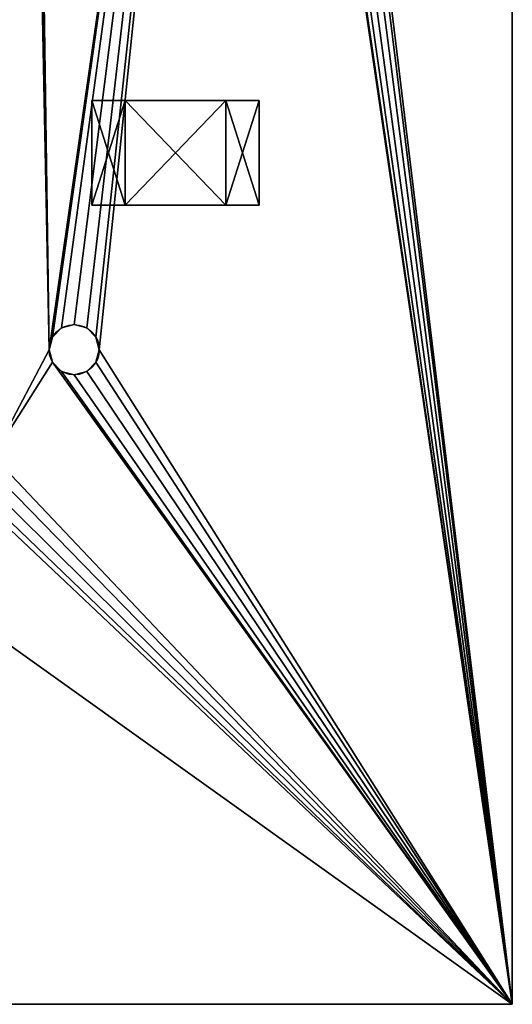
# Model space of a CAD drawing. Extents: x 0 to 185, y 0 to 44.
# Tile 12 of 23: x 179 to 185, y 0 to 12. Entities that reach past the tile are written whole.
import ezdxf

# ---------------------------------------------------------------- set-up
doc = ezdxf.new("R2010")
doc.units = 0
doc.header["$MEASUREMENT"] = 0
doc.layers.get('0').update_dxf_attribs({"color": 13, "linetype": 'CONTINUOUS'})

# ---------------------------------------------------------------- blocks, each defined once
blk = doc.blocks.new('C0805')
for p, q in [((-0.6, 0.625), (-1, 0.625)), ((-1, 0.625), (-1, 0.625, 0.8)), ((-1, -0.625), (-1, 0.625)), ((-1, 0.625, 0.8), (-0.6, 0.625, 0.8)), ((-1, -0.625, 0.8), (-1, 0.625, 0.8)), ((0.6, 0.625), (-0.6, 0.625)), ((-0.6, 0.625), (-0.6, 0.625, 0.1)), ((-0.6, 0.625, 0.1), (-0.6, 0.625, 0.8)), ((-0.6, -0.625), (-0.6, 0.625)), ((-0.6, -0.625, 0.1), (-0.6, 0.625, 0.1)), ((-0.6, 0.625, 0.8), (0.6, 0.625, 0.8)), ((-0.6, -0.625, 0.8), (-0.6, 0.625, 0.8)), ((0.6, 0.625, 0.8), (0.6, 0.625, 0.1)), ((0.6, -0.625, 0.1), (0.6, 0.625, 0.1)), ((0.6, -0.625), (0.6, 0.625)), ((1, 0.625), (0.6, 0.625)), ((0.6, 0.625, 0.1), (0.6, 0.625)), ((0.6, 0.625, 0.8), (1, 0.625, 0.8)), ((0.6, -0.625, 0.8), (0.6, 0.625, 0.8)), ((1, 0.625, 0.8), (1, 0.625)), ((1, -0.625), (1, 0.625)), ((1, -0.625, 0.8), (1, 0.625, 0.8)), ((-1, -0.625), (-1, -0.625, 0.8)), ((-0.6, -0.625), (-1, -0.625)), ((-1, -0.625, 0.8), (-0.6, -0.625, 0.8)), ((0.6, -0.625), (-0.6, -0.625)), ((-0.6, -0.625, 0.1), (-0.6, -0.625, 0.8)), ((-0.6, -0.625), (-0.6, -0.625, 0.1)), ((-0.6, -0.625, 0.8), (0.6, -0.625, 0.8)), ((1, -0.625), (0.6, -0.625)), ((0.6, -0.625, 0.8), (1, -0.625, 0.8)), ((0.6, -0.625, 0.1), (0.6, -0.625)), ((0.6, -0.625, 0.8), (0.6, -0.625, 0.1)), ((1, -0.625, 0.8), (1, -0.625))]:
    blk.add_line(p, q)
at = {"color": 9}
mesh = blk.add_polyface(dxfattribs=at)
corners = [(-1, 0.625, 0.8), (-0.6, 0.625), (-1, 0.625), (-0.6, 0.625, 0.1), (-0.6, 0.625, 0.8)]
mesh.append_faces([[corners[k] for k in face] for face in [(0, 1, 2), (3, 0, 4)]], dxfattribs={"vtx0": -1, "color": 9})
mesh.append_faces([[corners[k] for k in face] for face in [(1, 0, 3)]], dxfattribs={"vtx0": -1, "vtx1": -1, "color": 9})
mesh = blk.add_polyface(dxfattribs=at)
corners = [(-0.6, 0.625), (-1, -0.625), (-1, 0.625), (-0.6, -0.625)]
mesh.append_faces([[corners[k] for k in face] for face in [(0, 1, 2), (1, 0, 3)]], dxfattribs={"vtx0": -1, "color": 9})
mesh = blk.add_polyface(dxfattribs=at)
corners = [(-1, 0.625, 0.8), (-1, -0.625), (-1, -0.625, 0.8), (-1, 0.625)]
mesh.append_faces([[corners[k] for k in face] for face in [(0, 1, 2), (1, 0, 3)]], dxfattribs={"vtx0": -1, "color": 9})
mesh = blk.add_polyface(dxfattribs=at)
corners = [(-0.6, -0.625, 0.8), (-1, 0.625, 0.8), (-1, -0.625, 0.8), (-0.6, 0.625, 0.8)]
mesh.append_faces([[corners[k] for k in face] for face in [(0, 1, 2), (1, 0, 3)]], dxfattribs={"vtx0": -1, "color": 9})
at = {"color": 43}
mesh = blk.add_polyface(dxfattribs=at)
corners = [(-0.6, 0.625, 0.1), (0.6, 0.625), (-0.6, 0.625), (0.6, 0.625, 0.1), (-0.6, 0.625, 0.8), (0.6, 0.625, 0.8)]
mesh.append_faces([[corners[k] for k in face] for face in [(0, 1, 2), (3, 4, 5)]], dxfattribs={"vtx0": -1, "color": 43})
mesh.append_faces([[corners[k] for k in face] for face in [(1, 0, 3)]], dxfattribs={"vtx0": -1, "vtx1": -1, "color": 43})
mesh.append_faces([[corners[k] for k in face] for face in [(3, 0, 4)]], dxfattribs={"vtx0": -1, "vtx2": -1, "color": 43})
mesh = blk.add_polyface(dxfattribs=at)
corners = [(0.6, 0.625), (-0.6, -0.625), (-0.6, 0.625), (0.6, -0.625)]
mesh.append_faces([[corners[k] for k in face] for face in [(0, 1, 2), (1, 0, 3)]], dxfattribs={"vtx0": -1, "color": 43})
mesh = blk.add_polyface()
corners = [(-0.6, 0.625, 0.1), (-0.6, -0.625, 0.8), (-0.6, -0.625, 0.1), (-0.6, 0.625, 0.8)]
mesh.append_faces([[corners[k] for k in face] for face in [(0, 1, 2), (1, 0, 3)]], dxfattribs={"vtx0": -1})
mesh = blk.add_polyface()
corners = [(-0.6, 0.625), (-0.6, -0.625, 0.1), (-0.6, -0.625), (-0.6, 0.625, 0.1)]
mesh.append_faces([[corners[k] for k in face] for face in [(0, 1, 2), (1, 0, 3)]], dxfattribs={"vtx0": -1})
mesh = blk.add_polyface(dxfattribs=at)
corners = [(0.6, -0.625, 0.8), (-0.6, 0.625, 0.8), (-0.6, -0.625, 0.8), (0.6, 0.625, 0.8)]
mesh.append_faces([[corners[k] for k in face] for face in [(0, 1, 2), (1, 0, 3)]], dxfattribs={"vtx0": -1, "color": 43})
at = {"color": 9}
mesh = blk.add_polyface(dxfattribs=at)
corners = [(0.6, 0.625, 0.1), (1, 0.625), (0.6, 0.625), (1, 0.625, 0.8), (0.6, 0.625, 0.8)]
mesh.append_faces([[corners[k] for k in face] for face in [(0, 1, 2), (3, 0, 4)]], dxfattribs={"vtx0": -1, "color": 9})
mesh.append_faces([[corners[k] for k in face] for face in [(1, 0, 3)]], dxfattribs={"vtx0": -1, "vtx1": -1, "color": 9})
mesh = blk.add_polyface(dxfattribs=at)
corners = [(1, 0.625), (0.6, -0.625), (0.6, 0.625), (1, -0.625)]
mesh.append_faces([[corners[k] for k in face] for face in [(0, 1, 2), (1, 0, 3)]], dxfattribs={"vtx0": -1, "color": 9})
mesh = blk.add_polyface()
corners = [(0.6, 0.625, 0.1), (0.6, -0.625), (0.6, -0.625, 0.1), (0.6, 0.625)]
mesh.append_faces([[corners[k] for k in face] for face in [(0, 1, 2), (1, 0, 3)]], dxfattribs={"vtx0": -1})
mesh = blk.add_polyface()
corners = [(0.6, 0.625, 0.8), (0.6, -0.625, 0.1), (0.6, -0.625, 0.8), (0.6, 0.625, 0.1)]
mesh.append_faces([[corners[k] for k in face] for face in [(0, 1, 2), (1, 0, 3)]], dxfattribs={"vtx0": -1})
mesh = blk.add_polyface(dxfattribs=at)
corners = [(1, -0.625, 0.8), (0.6, 0.625, 0.8), (0.6, -0.625, 0.8), (1, 0.625, 0.8)]
mesh.append_faces([[corners[k] for k in face] for face in [(0, 1, 2), (1, 0, 3)]], dxfattribs={"vtx0": -1, "color": 9})
mesh = blk.add_polyface(dxfattribs=at)
corners = [(1, 0.625), (1, -0.625, 0.8), (1, -0.625), (1, 0.625, 0.8)]
mesh.append_faces([[corners[k] for k in face] for face in [(0, 1, 2), (1, 0, 3)]], dxfattribs={"vtx0": -1, "color": 9})
mesh = blk.add_polyface(dxfattribs=at)
corners = [(-0.6, -0.625, 0.1), (-1, -0.625), (-0.6, -0.625), (-1, -0.625, 0.8), (-0.6, -0.625, 0.8)]
mesh.append_faces([[corners[k] for k in face] for face in [(0, 1, 2), (3, 0, 4)]], dxfattribs={"vtx0": -1, "color": 9})
mesh.append_faces([[corners[k] for k in face] for face in [(1, 0, 3)]], dxfattribs={"vtx0": -1, "vtx1": -1, "color": 9})
at = {"color": 43}
mesh = blk.add_polyface(dxfattribs=at)
corners = [(0.6, -0.625, 0.1), (-0.6, -0.625), (0.6, -0.625), (-0.6, -0.625, 0.1), (-0.6, -0.625, 0.8), (0.6, -0.625, 0.8)]
mesh.append_faces([[corners[k] for k in face] for face in [(0, 1, 2), (4, 0, 5)]], dxfattribs={"vtx0": -1, "color": 43})
mesh.append_faces([[corners[k] for k in face] for face in [(1, 0, 3), (3, 0, 4)]], dxfattribs={"vtx0": -1, "vtx1": -1, "color": 43})
at = {"color": 9}
mesh = blk.add_polyface(dxfattribs=at)
corners = [(1, -0.625, 0.8), (0.6, -0.625), (1, -0.625), (0.6, -0.625, 0.1), (0.6, -0.625, 0.8)]
mesh.append_faces([[corners[k] for k in face] for face in [(0, 1, 2), (3, 0, 4)]], dxfattribs={"vtx0": -1, "color": 9})
mesh.append_faces([[corners[k] for k in face] for face in [(1, 0, 3)]], dxfattribs={"vtx0": -1, "vtx1": -1, "color": 9})

msp = doc.modelspace()

# ---------------------------------------------------------------- linework, layer by layer
for p, q in [((185, 0, 0.8), (185, 43.5, 0.8)), ((185, 0, -0.8), (185, 43.5, -0.8)), ((179.77, 8.11, 0.8), (179.77, 8.11, -0.8)), ((179.62, 8.07, 0.8), (179.62, 8.07, -0.8)), ((179.92, 8.07, 0.8), (179.92, 8.07, -0.8)), ((179.51, 7.96, 0.8), (179.51, 7.96, -0.8)), ((180.03, 7.96, 0.8), (180.03, 7.96, -0.8)), ((179.47, 7.81, 0.8), (179.47, 7.81, -0.8)), ((180.07, 7.81, 0.8), (180.07, 7.81, -0.8)), ((179.51, 7.66, 0.8), (179.51, 7.66, -0.8)), ((180.03, 7.66, 0.8), (180.03, 7.66, -0.8)), ((179.62, 7.55, 0.8), (179.62, 7.55, -0.8)), ((179.92, 7.55, 0.8), (179.92, 7.55, -0.8)), ((179.77, 7.51, 0.8), (179.77, 7.51, -0.8)), ((167.5, 0, 0.8), (185, 0, 0.8)), ((167.5, 0, -0.8), (185, 0, -0.8)), ((185, 0, 0.8), (185, 0, -0.8))]:
    msp.add_line(p, q)
for centre in [(179.77, 7.81, 0.8), (179.77, 7.81, -0.8)]:
    msp.add_circle(centre, 0.3)

# ---------------------------------------------------------------- block references
msp.add_blockref('C0805', (180.98, 10.16, 0.8))

# ---------------------------------------------------------------- meshes
at = {"color": 7}
mesh = msp.add_polyface(dxfattribs=at)
corners = [(168.07, 35.7, 0.8), (176.93, 7.81, 0.8), (175.93, 35.7, 0.8), (164.93, 35.7, 0.8), (161.98, 24.28, 0.8), (162.09, 24.39, 0.8), (162.24, 24.43, 0.8), (162.39, 24.39, 0.8), (162.5, 24.28, 0.8), (162.54, 24.13, 0.8), (166.24, 37.12, 0.8), (164.97, 35.85, 0.8), (165.08, 35.96, 0.8), (165.23, 36, 0.8), (165.38, 35.96, 0.8), (165.49, 35.85, 0.8), (165.53, 35.7, 0.8), (166.2, 36.97, 0.8), (185, 43.5, 0.8), (166.35, 37.23, 0.8), (166.5, 37.27, 0.8), (166.65, 37.23, 0.8), (166.76, 37.12, 0.8), (166.8, 36.97, 0.8), (167.62, 35.96, 0.8), (167.51, 35.85, 0.8), (167.47, 35.7, 0.8), (167.77, 36, 0.8), (167.92, 35.96, 0.8), (175.97, 35.85, 0.8), (167.5, 12.5, 0.8), (164.97, 35.55, 0.8), (165.08, 35.44, 0.8), (165.23, 35.4, 0.8), (165.38, 35.44, 0.8), (165.49, 35.55, 0.8), (166.24, 36.82, 0.8), (166.35, 36.71, 0.8), (166.5, 36.67, 0.8), (166.65, 36.71, 0.8), (166.76, 36.82, 0.8), (167.51, 35.55, 0.8)]
mesh.append_faces([[corners[k] for k in face] for face in [(10, 16, 17), (24, 23, 25), (25, 23, 26), (29, 0, 2), (3, 30, 31), (31, 30, 32), (32, 30, 33), (33, 30, 34), (34, 30, 35), (35, 30, 16), (17, 30, 36), (36, 30, 37), (37, 30, 38), (38, 30, 39), (39, 30, 40), (40, 30, 23), (26, 30, 41)]], dxfattribs={"vtx0": -1, "vtx1": -1, "color": 7})
mesh.append_faces([[corners[k] for k in face] for face in [(0, 1, 2), (18, 23, 24), (16, 30, 17), (23, 30, 26)]], dxfattribs={"vtx0": -1, "vtx1": -1, "vtx2": -1, "color": 7})
mesh.append_faces([[corners[k] for k in face] for face in [(3, 4, 5), (3, 5, 6), (3, 6, 7), (3, 7, 8), (3, 8, 9), (10, 11, 12), (10, 12, 13), (10, 13, 14), (10, 14, 15), (10, 15, 16), (18, 19, 20), (18, 20, 21), (18, 21, 22), (18, 22, 23), (18, 24, 27), (18, 27, 28)]], dxfattribs={"vtx0": -1, "vtx2": -1, "color": 7})
mesh = msp.add_polyface(dxfattribs=at)
corners = [(161.98, 24.28, -0.8), (164.93, 35.7, -0.8), (162.09, 24.39, -0.8), (162.24, 24.43, -0.8), (162.39, 24.39, -0.8), (162.5, 24.28, -0.8), (162.54, 24.13, -0.8), (164.97, 35.85, -0.8), (166.24, 37.12, -0.8), (165.08, 35.96, -0.8), (165.23, 36, -0.8), (165.38, 35.96, -0.8), (165.49, 35.85, -0.8), (165.53, 35.7, -0.8), (166.2, 36.97, -0.8), (166.35, 37.23, -0.8), (185, 43.5, -0.8), (166.5, 37.27, -0.8), (166.65, 37.23, -0.8), (166.76, 37.12, -0.8), (166.8, 36.97, -0.8), (167.62, 35.96, -0.8), (167.51, 35.85, -0.8), (167.47, 35.7, -0.8), (167.77, 36, -0.8), (167.92, 35.96, -0.8), (168.07, 35.7, -0.8), (175.97, 35.85, -0.8), (175.93, 35.7, -0.8), (167.5, 12.5, -0.8), (164.97, 35.55, -0.8), (165.08, 35.44, -0.8), (165.23, 35.4, -0.8), (165.38, 35.44, -0.8), (165.49, 35.55, -0.8), (166.24, 36.82, -0.8), (166.35, 36.71, -0.8), (166.5, 36.67, -0.8), (166.65, 36.71, -0.8), (166.76, 36.82, -0.8), (167.51, 35.55, -0.8), (176.93, 7.81, -0.8)]
mesh.append_faces([[corners[k] for k in face] for face in [(0, 1, 2), (2, 1, 3), (3, 1, 4), (4, 1, 5), (5, 1, 6), (7, 8, 9), (9, 8, 10), (10, 8, 11), (11, 8, 12), (12, 8, 13), (15, 16, 17), (17, 16, 18), (18, 16, 19), (19, 16, 20), (21, 16, 24), (24, 16, 25)]], dxfattribs={"vtx0": -1, "vtx1": -1, "color": 7})
mesh.append_faces([[corners[k] for k in face] for face in [(20, 16, 21), (29, 13, 14), (29, 20, 23), (41, 26, 28)]], dxfattribs={"vtx0": -1, "vtx1": -1, "vtx2": -1, "color": 7})
mesh.append_faces([[corners[k] for k in face] for face in [(13, 8, 14), (20, 21, 22), (20, 22, 23), (26, 27, 28), (29, 1, 30), (29, 30, 31), (29, 31, 32), (29, 32, 33), (29, 33, 34), (29, 34, 13), (29, 14, 35), (29, 35, 36), (29, 36, 37), (29, 37, 38), (29, 38, 39), (29, 39, 20), (29, 23, 40)]], dxfattribs={"vtx0": -1, "vtx2": -1, "color": 7})
mesh = msp.add_polyface(dxfattribs=at)
corners = [(167.5, 12.5, 0.8), (176.97, 7.66, 0.8), (167.51, 35.55, 0.8), (167.62, 35.44, 0.8), (167.77, 35.4, 0.8), (167.92, 35.44, 0.8), (168.03, 35.55, 0.8), (168.07, 35.7, 0.8), (176.93, 7.81, 0.8), (175.93, 35.7, 0.8), (175.97, 35.55, 0.8), (176.08, 35.44, 0.8), (176.23, 35.4, 0.8), (176.38, 35.44, 0.8), (176.49, 35.55, 0.8), (176.53, 35.7, 0.8), (177.53, 7.81, 0.8), (178.2, 6.54, 0.8), (177.65, 36.71, 0.8), (178.8, 6.54, 0.8), (179.47, 7.81, 0.8), (178.92, 35.44, 0.8), (179.03, 35.55, 0.8), (182.19, 22.71, 0.8), (185, 0, 0.8), (182.23, 22.86, 0.8), (177.2, 36.97, 0.8), (176.97, 7.96, 0.8), (177.08, 8.07, 0.8), (178.47, 35.7, 0.8), (178.24, 6.69, 0.8), (178.35, 6.8, 0.8), (181.63, 22.86, 0.8), (179.07, 35.7, 0.8), (185, 43.5, 0.8), (178.5, 6.84, 0.8), (178.51, 35.55, 0.8), (178.65, 6.8, 0.8), (178.62, 35.44, 0.8), (178.77, 35.4, 0.8), (178.76, 6.69, 0.8), (177.23, 8.11, 0.8), (177.24, 36.82, 0.8), (177.38, 8.07, 0.8), (177.5, 36.67, 0.8), (177.49, 7.96, 0.8), (162.54, 16.51, 0.8), (162.54, 24.13, 0.8), (164.93, 35.7, 0.8)]
mesh.append_faces([[corners[k] for k in face] for face in [(2, 1, 3), (3, 1, 4), (4, 1, 5), (5, 1, 6), (6, 1, 7), (9, 8, 10), (10, 8, 11), (11, 8, 12), (12, 8, 13), (13, 8, 14), (14, 8, 15), (21, 20, 22), (23, 24, 25), (34, 25, 24), (35, 29, 31), (29, 35, 36), (36, 37, 38), (38, 37, 39), (39, 19, 21), (41, 26, 28)]], dxfattribs={"vtx0": -1, "vtx1": -1, "color": 7})
mesh.append_faces([[corners[k] for k in face] for face in [(0, 1, 2), (16, 17, 18), (19, 20, 21), (32, 33, 20), (46, 0, 47), (47, 0, 48)]], dxfattribs={"vtx0": -1, "vtx1": -1, "vtx2": -1, "color": 7})
mesh.append_faces([[corners[k] for k in face] for face in [(7, 1, 8), (26, 8, 27), (26, 27, 28), (29, 17, 30), (29, 30, 31), (36, 35, 37), (39, 37, 40), (39, 40, 19), (42, 41, 43), (44, 43, 45), (44, 45, 16)]], dxfattribs={"vtx0": -1, "vtx2": -1, "color": 7})
mesh = msp.add_polyface(dxfattribs=at)
corners = [(178.47, 35.7, -0.8), (178.5, 6.84, -0.8), (178.35, 6.8, -0.8), (178.51, 35.55, -0.8), (178.65, 6.8, -0.8), (178.62, 35.44, -0.8), (178.77, 35.4, -0.8), (178.76, 6.69, -0.8), (178.8, 6.54, -0.8), (178.92, 35.44, -0.8), (162.54, 24.13, -0.8), (164.93, 35.7, -0.8), (162.54, 16.51, -0.8), (176.93, 7.81, -0.8), (177.2, 36.97, -0.8), (176.97, 7.96, -0.8), (177.08, 8.07, -0.8), (178.2, 6.54, -0.8), (178.24, 6.69, -0.8), (179.07, 35.7, -0.8), (181.63, 22.86, -0.8), (179.47, 7.81, -0.8), (167.5, 12.5, -0.8), (167.51, 35.55, -0.8), (167.5, 0, -0.8), (176.97, 7.66, -0.8), (167.62, 35.44, -0.8), (167.77, 35.4, -0.8), (167.92, 35.44, -0.8), (168.03, 35.55, -0.8), (168.07, 35.7, -0.8), (175.93, 35.7, -0.8), (175.97, 35.55, -0.8), (176.08, 35.44, -0.8), (176.23, 35.4, -0.8), (176.38, 35.44, -0.8), (176.49, 35.55, -0.8), (176.53, 35.7, -0.8), (177.53, 7.81, -0.8), (177.65, 36.71, -0.8), (179.03, 35.55, -0.8), (185, 0, -0.8), (182.19, 22.71, -0.8), (182.23, 22.86, -0.8), (185, 43.5, -0.8), (177.23, 8.11, -0.8), (177.24, 36.82, -0.8), (177.38, 8.07, -0.8), (177.5, 36.67, -0.8), (177.49, 7.96, -0.8)]
mesh.append_faces([[corners[k] for k in face] for face in [(1, 3, 4), (4, 6, 7), (7, 6, 8), (13, 14, 15), (15, 14, 16), (17, 0, 18), (18, 0, 2), (22, 23, 24), (25, 30, 13), (41, 43, 44), (45, 46, 47), (47, 48, 49), (49, 48, 38)]], dxfattribs={"vtx0": -1, "vtx1": -1, "color": 7})
mesh.append_faces([[corners[k] for k in face] for face in [(10, 11, 12), (19, 20, 21), (22, 12, 11), (17, 38, 39), (21, 8, 9)]], dxfattribs={"vtx0": -1, "vtx1": -1, "vtx2": -1, "color": 7})
mesh.append_faces([[corners[k] for k in face] for face in [(0, 1, 2), (1, 0, 3), (4, 3, 5), (4, 5, 6), (8, 6, 9), (25, 23, 26), (25, 26, 27), (25, 27, 28), (25, 28, 29), (25, 29, 30), (13, 31, 32), (13, 32, 33), (13, 33, 34), (13, 34, 35), (13, 35, 36), (13, 36, 37), (21, 9, 40), (41, 42, 43), (14, 45, 16)]], dxfattribs={"vtx0": -1, "vtx2": -1, "color": 7})
mesh = msp.add_polyface(dxfattribs=at)
corners = [(177.65, 36.71, 0.8), (178.2, 6.54, 0.8), (177.76, 36.82, 0.8), (177.8, 36.97, 0.8), (179.03, 35.55, 0.8), (179.47, 7.81, 0.8), (179.07, 35.7, 0.8), (185, 43.5, 0.8), (167.92, 35.96, 0.8), (168.03, 35.85, 0.8), (168.07, 35.7, 0.8), (177.35, 37.23, 0.8), (177.24, 37.12, 0.8), (175.97, 35.85, 0.8), (176.08, 35.96, 0.8), (176.23, 36, 0.8), (176.38, 35.96, 0.8), (176.49, 35.85, 0.8), (176.53, 35.7, 0.8), (177.2, 36.97, 0.8), (176.93, 7.81, 0.8), (177.5, 37.27, 0.8), (177.65, 37.23, 0.8), (177.76, 37.12, 0.8), (178.51, 35.85, 0.8), (178.47, 35.7, 0.8), (178.62, 35.96, 0.8), (178.77, 36, 0.8), (178.92, 35.96, 0.8), (179.03, 35.85, 0.8), (181.63, 22.86, 0.8), (181.67, 23.01, 0.8), (181.78, 23.12, 0.8), (181.93, 23.16, 0.8), (182.08, 23.12, 0.8), (182.19, 23.01, 0.8), (182.23, 22.86, 0.8), (177.23, 8.11, 0.8), (177.24, 36.82, 0.8), (177.38, 8.07, 0.8), (177.35, 36.71, 0.8), (177.5, 36.67, 0.8), (177.53, 7.81, 0.8)]
mesh.append_faces([[corners[k] for k in face] for face in [(0, 1, 2), (2, 1, 3), (4, 5, 6), (11, 10, 12), (12, 18, 19), (24, 3, 25), (19, 37, 38), (38, 39, 40), (40, 39, 41), (41, 42, 0)]], dxfattribs={"vtx0": -1, "vtx1": -1, "color": 7})
mesh.append_faces([[corners[k] for k in face] for face in [(7, 10, 11), (12, 10, 13), (19, 18, 20), (7, 3, 24), (25, 3, 1), (7, 6, 30)]], dxfattribs={"vtx0": -1, "vtx1": -1, "vtx2": -1, "color": 7})
mesh.append_faces([[corners[k] for k in face] for face in [(7, 8, 9), (7, 9, 10), (12, 13, 14), (12, 14, 15), (12, 15, 16), (12, 16, 17), (12, 17, 18), (7, 11, 21), (7, 21, 22), (7, 22, 23), (7, 23, 3), (7, 24, 26), (7, 26, 27), (7, 27, 28), (7, 28, 29), (7, 29, 6), (7, 30, 31), (7, 31, 32), (7, 32, 33), (7, 33, 34), (7, 34, 35), (7, 35, 36)]], dxfattribs={"vtx0": -1, "vtx2": -1, "color": 7})
mesh = msp.add_polyface(dxfattribs=at)
corners = [(167.92, 35.96, -0.8), (185, 43.5, -0.8), (168.03, 35.85, -0.8), (168.07, 35.7, -0.8), (177.35, 37.23, -0.8), (177.24, 37.12, -0.8), (175.97, 35.85, -0.8), (176.08, 35.96, -0.8), (176.23, 36, -0.8), (176.38, 35.96, -0.8), (176.49, 35.85, -0.8), (176.53, 35.7, -0.8), (177.2, 36.97, -0.8), (176.93, 7.81, -0.8), (177.5, 37.27, -0.8), (177.65, 37.23, -0.8), (177.76, 37.12, -0.8), (177.8, 36.97, -0.8), (178.51, 35.85, -0.8), (178.47, 35.7, -0.8), (178.2, 6.54, -0.8), (178.62, 35.96, -0.8), (178.77, 36, -0.8), (178.92, 35.96, -0.8), (179.03, 35.85, -0.8), (179.07, 35.7, -0.8), (181.63, 22.86, -0.8), (181.67, 23.01, -0.8), (181.78, 23.12, -0.8), (181.93, 23.16, -0.8), (182.08, 23.12, -0.8), (182.19, 23.01, -0.8), (182.23, 22.86, -0.8), (177.65, 36.71, -0.8), (177.76, 36.82, -0.8), (179.47, 7.81, -0.8), (179.03, 35.55, -0.8), (177.23, 8.11, -0.8), (177.24, 36.82, -0.8), (177.38, 8.07, -0.8), (177.35, 36.71, -0.8), (177.5, 36.67, -0.8), (177.53, 7.81, -0.8)]
mesh.append_faces([[corners[k] for k in face] for face in [(0, 1, 2), (2, 1, 3), (6, 5, 7), (7, 5, 8), (8, 5, 9), (9, 5, 10), (10, 5, 11), (4, 1, 14), (14, 1, 15), (15, 1, 16), (16, 1, 17), (18, 1, 21), (21, 1, 22), (22, 1, 23), (23, 1, 24), (24, 1, 25), (26, 1, 27), (27, 1, 28), (28, 1, 29), (29, 1, 30), (30, 1, 31), (31, 1, 32)]], dxfattribs={"vtx0": -1, "vtx1": -1, "color": 7})
mesh.append_faces([[corners[k] for k in face] for face in [(3, 1, 4), (3, 5, 6), (11, 12, 13), (17, 1, 18), (17, 19, 20), (25, 1, 26)]], dxfattribs={"vtx0": -1, "vtx1": -1, "vtx2": -1, "color": 7})
mesh.append_faces([[corners[k] for k in face] for face in [(3, 4, 5), (11, 5, 12), (17, 18, 19), (20, 33, 34), (20, 34, 17), (35, 36, 25), (37, 12, 38), (39, 38, 40), (39, 40, 41), (42, 41, 33)]], dxfattribs={"vtx0": -1, "vtx2": -1, "color": 7})
at = {"color": 244}
mesh = msp.add_polyface(dxfattribs=at)
corners = [(185, 43.5, -0.8), (185, 0, 0.8), (185, 0, -0.8), (185, 43.5, 0.8)]
mesh.append_faces([[corners[k] for k in face] for face in [(0, 1, 2), (1, 0, 3)]], dxfattribs={"vtx0": -1, "color": 244})
at = {"color": 7}
mesh = msp.add_polyface(dxfattribs=at)
corners = [(179.47, 7.81, -0.8), (181.63, 22.86, -0.8), (179.51, 7.96, -0.8), (179.62, 8.07, -0.8), (179.77, 8.11, -0.8), (179.92, 8.07, -0.8), (180.03, 7.96, -0.8), (180.07, 7.81, -0.8), (167.5, 12.5, -0.8), (162.09, 16.25, -0.8), (162.24, 16.21, -0.8), (162.39, 16.25, -0.8), (162.5, 16.36, -0.8), (162.54, 16.51, -0.8), (167.5, 0, -0.8), (167.51, 35.55, -0.8), (176.97, 7.66, -0.8), (178.24, 6.39, -0.8), (178.35, 6.28, -0.8), (185, 0, -0.8), (177.08, 7.55, -0.8), (177.23, 7.51, -0.8), (177.38, 7.55, -0.8), (177.49, 7.66, -0.8), (177.53, 7.81, -0.8), (178.2, 6.54, -0.8), (178.5, 6.24, -0.8), (178.65, 6.28, -0.8), (178.76, 6.39, -0.8), (178.8, 6.54, -0.8), (179.51, 7.66, -0.8), (179.62, 7.55, -0.8), (179.77, 7.51, -0.8), (179.92, 7.55, -0.8), (180.03, 7.66, -0.8), (181.67, 22.71, -0.8), (181.78, 22.6, -0.8), (181.93, 22.56, -0.8), (182.08, 22.6, -0.8), (182.19, 22.71, -0.8)]
mesh.append_faces([[corners[k] for k in face] for face in [(0, 1, 2), (2, 1, 3), (3, 1, 4), (4, 1, 5), (5, 1, 6), (6, 1, 7), (14, 18, 19), (17, 24, 25), (30, 29, 0)]], dxfattribs={"vtx0": -1, "vtx1": -1, "color": 7})
mesh.append_faces([[corners[k] for k in face] for face in [(14, 15, 16), (14, 16, 17), (19, 29, 30), (19, 7, 1)]], dxfattribs={"vtx0": -1, "vtx1": -1, "vtx2": -1, "color": 7})
mesh.append_faces([[corners[k] for k in face] for face in [(8, 9, 10), (8, 10, 11), (8, 11, 12), (8, 12, 13), (14, 17, 18), (17, 16, 20), (17, 20, 21), (17, 21, 22), (17, 22, 23), (17, 23, 24), (19, 18, 26), (19, 26, 27), (19, 27, 28), (19, 28, 29), (19, 30, 31), (19, 31, 32), (19, 32, 33), (19, 33, 34), (19, 34, 7), (19, 1, 35), (19, 35, 36), (19, 36, 37), (19, 37, 38), (19, 38, 39)]], dxfattribs={"vtx0": -1, "vtx2": -1, "color": 7})
mesh = msp.add_polyface(dxfattribs=at)
corners = [(185, 0, 0.8), (167.5, 12.5, 0.8), (167.5, 0, 0.8), (178.35, 6.28, 0.8), (178.24, 6.39, 0.8), (176.97, 7.66, 0.8), (177.08, 7.55, 0.8), (177.23, 7.51, 0.8), (177.38, 7.55, 0.8), (177.49, 7.66, 0.8), (177.53, 7.81, 0.8), (178.2, 6.54, 0.8), (178.5, 6.24, 0.8), (178.65, 6.28, 0.8), (178.76, 6.39, 0.8), (178.8, 6.54, 0.8), (179.51, 7.66, 0.8), (179.47, 7.81, 0.8), (179.62, 7.55, 0.8), (179.77, 7.51, 0.8), (179.92, 7.55, 0.8), (180.03, 7.66, 0.8), (180.07, 7.81, 0.8), (181.63, 22.86, 0.8), (181.67, 22.71, 0.8), (181.78, 22.6, 0.8), (181.93, 22.56, 0.8), (182.08, 22.6, 0.8), (182.19, 22.71, 0.8), (179.51, 7.96, 0.8), (179.62, 8.07, 0.8), (179.77, 8.11, 0.8), (179.92, 8.07, 0.8), (180.03, 7.96, 0.8), (162.09, 16.25, 0.8), (162.24, 16.21, 0.8), (162.39, 16.25, 0.8), (162.5, 16.36, 0.8), (162.54, 16.51, 0.8)]
mesh.append_faces([[corners[k] for k in face] for face in [(0, 1, 2)]], dxfattribs={"vtx0": -1, "color": 7})
mesh.append_faces([[corners[k] for k in face] for face in [(5, 4, 6), (6, 4, 7), (7, 4, 8), (8, 4, 9), (9, 4, 10), (3, 0, 12), (12, 0, 13), (13, 0, 14), (14, 0, 15), (16, 0, 18), (18, 0, 19), (19, 0, 20), (20, 0, 21), (21, 0, 22), (23, 0, 24), (24, 0, 25), (25, 0, 26), (26, 0, 27), (27, 0, 28), (34, 1, 35), (35, 1, 36), (36, 1, 37), (37, 1, 38)]], dxfattribs={"vtx0": -1, "vtx1": -1, "color": 7})
mesh.append_faces([[corners[k] for k in face] for face in [(1, 0, 3), (1, 4, 5), (15, 0, 16), (22, 0, 23)]], dxfattribs={"vtx0": -1, "vtx1": -1, "vtx2": -1, "color": 7})
mesh.append_faces([[corners[k] for k in face] for face in [(1, 3, 4), (10, 4, 11), (15, 16, 17), (23, 17, 29), (23, 29, 30), (23, 30, 31), (23, 31, 32), (23, 32, 33), (23, 33, 22)]], dxfattribs={"vtx0": -1, "vtx2": -1, "color": 7})
at = {"color": 9}
mesh = msp.add_polyface(dxfattribs=at)
corners = [(179.77, 8.11, 0.8), (179.62, 8.07, -0.8), (179.77, 8.11, -0.8), (179.62, 8.07, 0.8)]
mesh.append_faces([[corners[k] for k in face] for face in [(0, 1, 2), (1, 0, 3)]], dxfattribs={"vtx0": -1, "color": 9})
mesh = msp.add_polyface(dxfattribs=at)
corners = [(179.92, 8.07, 0.8), (179.77, 8.11, -0.8), (179.92, 8.07, -0.8), (179.77, 8.11, 0.8)]
mesh.append_faces([[corners[k] for k in face] for face in [(0, 1, 2), (1, 0, 3)]], dxfattribs={"vtx0": -1, "color": 9})
mesh = msp.add_polyface(dxfattribs=at)
corners = [(179.62, 8.07, 0.8), (179.51, 7.96, -0.8), (179.62, 8.07, -0.8), (179.51, 7.96, 0.8)]
mesh.append_faces([[corners[k] for k in face] for face in [(0, 1, 2), (1, 0, 3)]], dxfattribs={"vtx0": -1, "color": 9})
mesh = msp.add_polyface(dxfattribs=at)
corners = [(180.03, 7.96, 0.8), (179.92, 8.07, -0.8), (180.03, 7.96, -0.8), (179.92, 8.07, 0.8)]
mesh.append_faces([[corners[k] for k in face] for face in [(0, 1, 2), (1, 0, 3)]], dxfattribs={"vtx0": -1, "color": 9})
mesh = msp.add_polyface(dxfattribs=at)
corners = [(179.51, 7.96, -0.8), (179.47, 7.81, 0.8), (179.47, 7.81, -0.8), (179.51, 7.96, 0.8)]
mesh.append_faces([[corners[k] for k in face] for face in [(0, 1, 2), (1, 0, 3)]], dxfattribs={"vtx0": -1, "color": 9})
mesh = msp.add_polyface(dxfattribs=at)
corners = [(180.03, 7.96, 0.8), (180.07, 7.81, -0.8), (180.07, 7.81, 0.8), (180.03, 7.96, -0.8)]
mesh.append_faces([[corners[k] for k in face] for face in [(0, 1, 2), (1, 0, 3)]], dxfattribs={"vtx0": -1, "color": 9})
mesh = msp.add_polyface(dxfattribs=at)
corners = [(179.47, 7.81, -0.8), (179.51, 7.66, 0.8), (179.51, 7.66, -0.8), (179.47, 7.81, 0.8)]
mesh.append_faces([[corners[k] for k in face] for face in [(0, 1, 2), (1, 0, 3)]], dxfattribs={"vtx0": -1, "color": 9})
mesh = msp.add_polyface(dxfattribs=at)
corners = [(180.07, 7.81, 0.8), (180.03, 7.66, -0.8), (180.03, 7.66, 0.8), (180.07, 7.81, -0.8)]
mesh.append_faces([[corners[k] for k in face] for face in [(0, 1, 2), (1, 0, 3)]], dxfattribs={"vtx0": -1, "color": 9})
mesh = msp.add_polyface(dxfattribs=at)
corners = [(179.51, 7.66, 0.8), (179.62, 7.55, -0.8), (179.51, 7.66, -0.8), (179.62, 7.55, 0.8)]
mesh.append_faces([[corners[k] for k in face] for face in [(0, 1, 2), (1, 0, 3)]], dxfattribs={"vtx0": -1, "color": 9})
mesh = msp.add_polyface(dxfattribs=at)
corners = [(179.92, 7.55, 0.8), (180.03, 7.66, -0.8), (179.92, 7.55, -0.8), (180.03, 7.66, 0.8)]
mesh.append_faces([[corners[k] for k in face] for face in [(0, 1, 2), (1, 0, 3)]], dxfattribs={"vtx0": -1, "color": 9})
mesh = msp.add_polyface(dxfattribs=at)
corners = [(179.62, 7.55, 0.8), (179.77, 7.51, -0.8), (179.62, 7.55, -0.8), (179.77, 7.51, 0.8)]
mesh.append_faces([[corners[k] for k in face] for face in [(0, 1, 2), (1, 0, 3)]], dxfattribs={"vtx0": -1, "color": 9})
mesh = msp.add_polyface(dxfattribs=at)
corners = [(179.77, 7.51, 0.8), (179.92, 7.55, -0.8), (179.77, 7.51, -0.8), (179.92, 7.55, 0.8)]
mesh.append_faces([[corners[k] for k in face] for face in [(0, 1, 2), (1, 0, 3)]], dxfattribs={"vtx0": -1, "color": 9})
at = {"color": 244}
mesh = msp.add_polyface(dxfattribs=at)
corners = [(185, 0, 0.8), (167.5, 0, -0.8), (185, 0, -0.8), (167.5, 0, 0.8)]
mesh.append_faces([[corners[k] for k in face] for face in [(0, 1, 2), (1, 0, 3)]], dxfattribs={"vtx0": -1, "color": 244})

doc.saveas('drawing.dxf')
